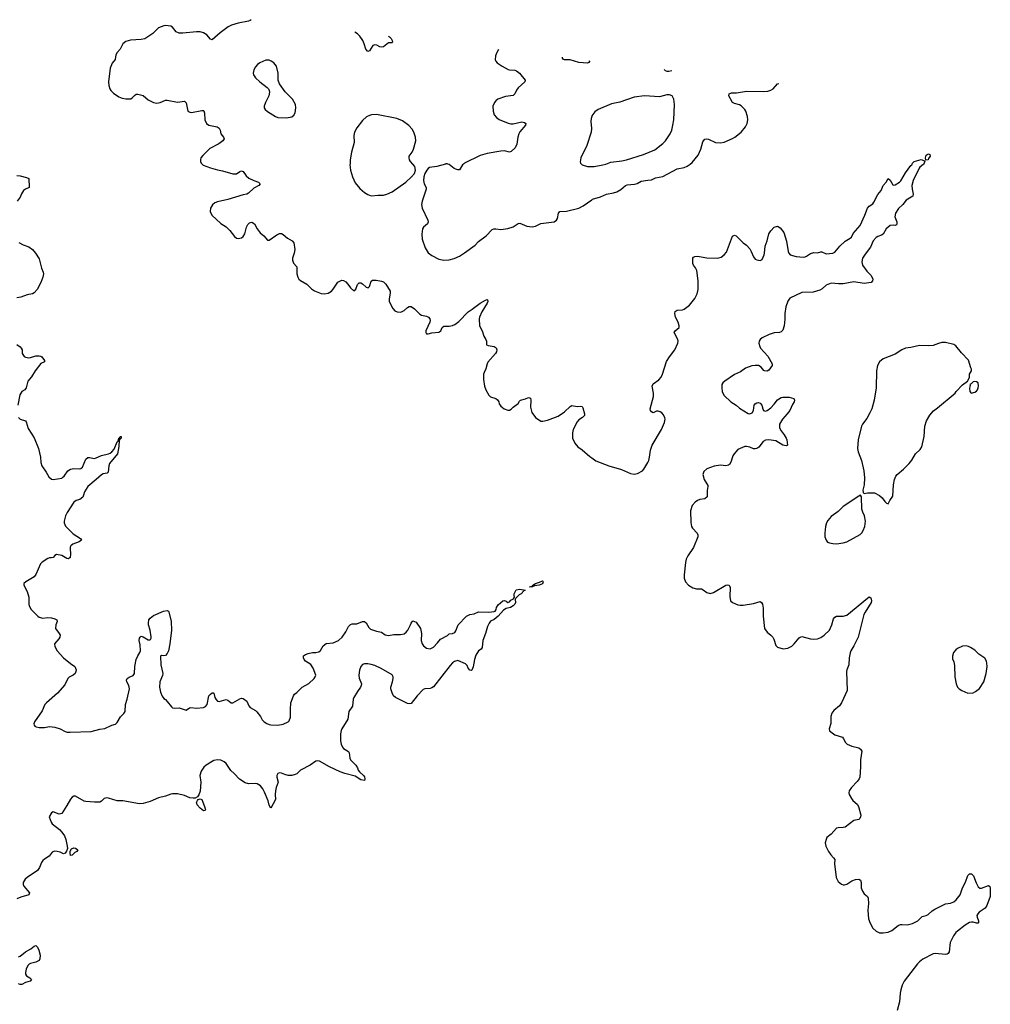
# Model space of a CAD drawing. Header units: inches. Extents: x 1835039 to 2027607, y 642849 to 774141.
# Tile 90 of 113: x 1943384 to 1954610, y 760283 to 771669. Entities that reach past the tile are written whole.
import ezdxf

# ---------------------------------------------------------------- set-up
doc = ezdxf.new("R2010")
doc.units = ezdxf.units.IN
doc.header["$MEASUREMENT"] = 0
for name, color, linetype in [('B9746', 7, 'Continuous'), ('B9747', 7, 'Continuous'), ('B9756', 7, 'Continuous'), ('B9757', 7, 'Continuous')]:
    doc.layers.add(name, color=color, linetype=linetype)

msp = doc.modelspace()

# ---------------------------------------------------------------- linework, layer by layer
at = {"layer": 'B9746', "color": 6}
for points, elevation in [([(1945493, 770000), (1945507, 769987), (1945590, 769957), (1945670, 769934), (1945730, 769923), (1945850, 769885), (1945890, 769886), (1945930, 769912), (1945950, 769920), (1945958, 769918), (1945970, 769913), (1946005, 769865), (1946035, 769835), (1946090, 769808), (1946146, 769790), (1946166, 769770), (1946150, 769750), (1946090, 769721), (1946030, 769663), (1946010, 769653), (1945970, 769645), (1945790, 769588), (1945670, 769563), (1945639, 769550), (1945612, 769528), (1945590, 769490), (1945588, 769450), (1945607, 769410), (1945710, 769314), (1945770, 769272), (1945813, 769233), (1945870, 769162), (1945890, 769144), (1945910, 769139), (1945930, 769141), (1945950, 769147), (1945970, 769162), (1945988, 769192), (1946008, 769270), (1946021, 769299), (1946040, 769320), (1946070, 769328), (1946099, 769310), (1946132, 769252), (1946166, 769206), (1946206, 769170), (1946250, 769119), (1946270, 769119), (1946357, 769183), (1946390, 769198), (1946410, 769197), (1946430, 769185), (1946481, 769141), (1946536, 769110), (1946555, 769090), (1946565, 769010), (1946559, 768970), (1946539, 768910), (1946538, 768890), (1946550, 768855), (1946589, 768810), (1946590, 768730), (1946602, 768690), (1946613, 768670), (1946632, 768652), (1946703, 768610), (1946757, 768557), (1946792, 768532), (1946870, 768503), (1946910, 768500), (1946950, 768506), (1946989, 768531), (1947010, 768552), (1947065, 768635), (1947110, 768656), (1947130, 768652), (1947156, 768636), (1947180, 768610), (1947210, 768568), (1947250, 768534), (1947270, 768551), (1947292, 768608), (1947310, 768626), (1947330, 768626), (1947350, 768614), (1947390, 768576), (1947413, 768567), (1947430, 768582), (1947450, 768646), (1947464, 768656), (1947505, 768655), (1947570, 768645), (1947590, 768637), (1947620, 768610), (1947667, 768530), (1947670, 768510), (1947656, 768436), (1947658, 768410), (1947700, 768330), (1947723, 768303), (1947750, 768289), (1947792, 768288), (1947830, 768305), (1947870, 768340), (1947890, 768352), (1947910, 768352), (1947950, 768326), (1948010, 768262), (1948030, 768251), (1948090, 768241), (1948111, 768230), (1948127, 768210), (1948131, 768190), (1948127, 768170), (1948082, 768070), (1948082, 768050), (1948090, 768037), (1948096, 768036), (1948110, 768036), (1948151, 768049), (1948230, 768057), (1948254, 768070), (1948271, 768109), (1948290, 768124), (1948350, 768124), (1948390, 768133), (1948415, 768145), (1948462, 768178), (1948570, 768290), (1948618, 768322), (1948710, 768392), (1948770, 768426), (1948790, 768432), (1948795, 768430), (1948799, 768410), (1948792, 768390), (1948729, 768291), (1948701, 768230), (1948698, 768210), (1948702, 768130), (1948733, 768070), (1948753, 768010), (1948776, 767970), (1948783, 767950), (1948781, 767910), (1948802, 767902), (1948871, 767890), (1948894, 767874), (1948904, 767850), (1948899, 767830), (1948886, 767810), (1948800, 767710), (1948790, 767690), (1948775, 767630), (1948755, 767590), (1948750, 767570), (1948750, 767510), (1948761, 767430), (1948775, 767390), (1948810, 767327), (1948829, 767309), (1948890, 767287), (1948910, 767274), (1948925, 767250), (1948930, 767228), (1948950, 767198), (1948988, 767168), (1949030, 767152), (1949050, 767153), (1949070, 767166), (1949091, 767190), (1949149, 767230), (1949164, 767256), (1949177, 767270), (1949235, 767285), (1949270, 767299), (1949290, 767291), (1949297, 767270), (1949291, 767190), (1949307, 767127), (1949348, 767068), (1949410, 767028), (1949434, 767026), (1949490, 767036), (1949610, 767083), (1949686, 767134), (1949750, 767196), (1949770, 767206), (1949830, 767196), (1949870, 767201), (1949890, 767197), (1949899, 767179), (1949916, 767110), (1949915, 767090), (1949894, 767070), (1949850, 767042), (1949830, 767020), (1949787, 766930), (1949776, 766890), (1949778, 766830), (1949806, 766770), (1949840, 766730), (1949890, 766696), (1949978, 766618), (1950000, 766602)], 500), ([(1947205, 770000), (1947204, 769990), (1947211, 769930), (1947233, 769850), (1947263, 769783), (1947316, 769716), (1947370, 769670), (1947410, 769648), (1947450, 769634), (1947530, 769641), (1947590, 769640), (1947630, 769650), (1947690, 769678), (1947851, 769790), (1947916, 769850), (1947949, 769891), (1947962, 769930), (1947955, 769970), (1947930, 770000)], 600), ([(1948307, 770000), (1948210, 769971), (1948122, 769958), (1948107, 769950), (1948092, 769930), (1948071, 769889), (1948058, 769850), (1948054, 769810), (1948062, 769770), (1948084, 769730), (1948086, 769710), (1948037, 769570), (1948032, 769530), (1948040, 769490), (1948105, 769350), (1948108, 769330), (1948099, 769310), (1948054, 769270), (1948044, 769250), (1948035, 769190), (1948040, 769130), (1948075, 769030), (1948110, 768974), (1948150, 768941), (1948230, 768898), (1948288, 768888), (1948350, 768892), (1948410, 768907), (1948470, 768935), (1948530, 768972), (1948650, 769063), (1948690, 769104), (1948780, 769170), (1948850, 769243), (1948869, 769251), (1948890, 769252), (1948950, 769242), (1949030, 769255), (1949090, 769272), (1949150, 769313), (1949170, 769317), (1949250, 769281), (1949310, 769273), (1949350, 769280), (1949410, 769314), (1949567, 769333), (1949591, 769349), (1949605, 769370), (1949616, 769430), (1949630, 769452), (1949710, 769454), (1949850, 769491), (1949902, 769518), (1950000, 769586)], 600), ([(1948517, 770000), (1948505, 769990), (1948470, 769933), (1948450, 769933), (1948430, 769940), (1948407, 769950), (1948350, 769994), (1948332, 770000)], 600), ([(1949880, 770000), (1949890, 769990), (1949952, 769972), (1950000, 769972)], 700), ([(1943350, 769866), (1943390, 769865), (1943464, 769844), (1943491, 769831), (1943493, 769730), (1943450, 769710), (1943427, 769693), (1943404, 769656), (1943390, 769616), (1943355, 769570)], 400), ([(1943372, 769092), (1943425, 769065), (1943490, 769042), (1943530, 769011), (1943565, 768970), (1943610, 768903), (1943636, 768796), (1943657, 768750), (1943660, 768730), (1943653, 768690), (1943630, 768630), (1943585, 768550), (1943550, 768511), (1943530, 768500), (1943470, 768488), (1943398, 768462), (1943349, 768451)], 400), ([(1943352, 767912), (1943390, 767885), (1943402, 767870), (1943412, 767850), (1943412, 767810), (1943436, 767776), (1943450, 767765), (1943490, 767759), (1943510, 767761), (1943570, 767782), (1943610, 767782), (1943630, 767778), (1943640, 767770), (1943671, 767729), (1943669, 767711), (1943630, 767692), (1943563, 767610), (1943522, 767538), (1943478, 767490), (1943460, 767410), (1943443, 767390), (1943410, 767369), (1943395, 767350), (1943387, 767330), (1943362, 767210)], 400), ([(1943370, 767070), (1943390, 767050), (1943450, 767030), (1943458, 767018), (1943482, 766942), (1943550, 766833), (1943603, 766710), (1943624, 766610), (1943627, 766550), (1943641, 766510), (1943690, 766438), (1943721, 766381), (1943750, 766356), (1943770, 766352), (1943870, 766369), (1943883, 766377), (1943899, 766390), (1943941, 766450), (1943970, 766471), (1944010, 766479), (1944070, 766474), (1944090, 766478), (1944110, 766495), (1944150, 766585), (1944170, 766606), (1944190, 766608), (1944230, 766597), (1944250, 766596), (1944270, 766601), (1944330, 766629), (1944410, 766647), (1944430, 766656), (1944450, 766673), (1944476, 766704), (1944510, 766787), (1944524, 766796), (1944530, 766830), (1944542, 766838), (1944547, 766850), (1944558, 766850), (1944556, 766830), (1944550, 766821), (1944541, 766819), (1944535, 766805), (1944532, 766732), (1944516, 766650), (1944422, 766538), (1944414, 766510), (1944405, 766435), (1944394, 766426), (1944350, 766418), (1944330, 766407), (1944269, 766350), (1944171, 766270), (1944133, 766210), (1944123, 766170), (1944112, 766148), (1944078, 766122), (1944038, 766110), (1944009, 766091), (1943933, 765970), (1943914, 765930), (1943898, 765870), (1943898, 765850), (1943913, 765813), (1944004, 765724), (1944087, 765670), (1944098, 765650), (1944072, 765630), (1943998, 765602), (1943976, 765584), (1943968, 765570), (1943967, 765553), (1943973, 765490), (1943967, 765450), (1943950, 765435), (1943930, 765440), (1943870, 765473), (1943810, 765485), (1943790, 765474), (1943769, 765451), (1943750, 765444), (1943730, 765446), (1943710, 765440), (1943643, 765397), (1943623, 765377), (1943570, 765252), (1943552, 765228), (1943454, 765170), (1943433, 765150), (1943430, 765130), (1943470, 765057), (1943491, 764990), (1943488, 764910), (1943492, 764890), (1943516, 764850), (1943593, 764770), (1943610, 764759), (1943650, 764749), (1943710, 764754), (1943750, 764751), (1943790, 764742), (1943812, 764730), (1943816, 764710), (1943802, 764670), (1943797, 764630), (1943841, 764570), (1943850, 764550), (1943847, 764530), (1943835, 764510), (1943786, 764450), (1943790, 764419), (1943818, 764370), (1943890, 764290), (1943970, 764224), (1944020, 764190), (1944031, 764171), (1944036, 764150), (1944034, 764130), (1944026, 764110), (1944004, 764090), (1943956, 764064), (1943939, 764050), (1943904, 763976), (1943821, 763879), (1943692, 763770), (1943675, 763750), (1943644, 763676), (1943554, 763550), (1943547, 763527), (1943550, 763510), (1943560, 763500), (1943575, 763490), (1943610, 763482), (1943670, 763485), (1943730, 763494), (1943790, 763488), (1943850, 763470), (1943910, 763437), (1943931, 763431), (1943969, 763429), (1944210, 763439), (1944310, 763463), (1944370, 763471), (1944450, 763511), (1944490, 763521), (1944510, 763541), (1944550, 763607), (1944590, 763647), (1944605, 763670), (1944606, 763750), (1944627, 763810), (1944652, 763930), (1944647, 763970), (1944624, 764010), (1944620, 764030), (1944628, 764052), (1944650, 764067), (1944695, 764085), (1944712, 764108), (1944715, 764190), (1944732, 764270), (1944749, 764311), (1944774, 764350), (1944779, 764370), (1944778, 764438), (1944765, 764490), (1944770, 764516), (1944778, 764530), (1944790, 764538), (1944810, 764534), (1944870, 764496), (1944890, 764496), (1944898, 764502), (1944905, 764515), (1944906, 764534), (1944894, 764610), (1944874, 764670), (1944872, 764692), (1944879, 764730), (1944894, 764750), (1944930, 764777), (1945045, 764830), (1945090, 764837), (1945104, 764830), (1945110, 764821), (1945136, 764710), (1945140, 764610), (1945121, 764450), (1945104, 764370), (1945090, 764341), (1945070, 764317), (1945050, 764312), (1945025, 764315), (1945013, 764307), (1945018, 764210), (1945038, 764110), (1945034, 764086), (1945006, 764010), (1945002, 763950), (1945013, 763893), (1945030, 763845), (1945050, 763818), (1945070, 763806), (1945090, 763786), (1945141, 763721), (1945152, 763712), (1945170, 763706), (1945230, 763712), (1945274, 763694), (1945310, 763686), (1945348, 763712), (1945365, 763715), (1945430, 763708), (1945510, 763715), (1945534, 763726), (1945553, 763750), (1945573, 763850), (1945590, 763870), (1945610, 763885), (1945623, 763883), (1945630, 763881), (1945641, 763830), (1945652, 763810), (1945670, 763790), (1945690, 763785), (1945770, 763806), (1945790, 763800), (1945830, 763770), (1945850, 763770), (1945930, 763817), (1945950, 763824), (1945970, 763820), (1946010, 763790), (1946034, 763734), (1946050, 763715), (1946110, 763680), (1946126, 763666), (1946168, 763610), (1946190, 763571), (1946210, 763551), (1946241, 763530), (1946270, 763518), (1946290, 763513), (1946370, 763510), (1946430, 763521), (1946490, 763551), (1946500, 763560), (1946516, 763604), (1946514, 763690), (1946521, 763770), (1946550, 763851), (1946564, 763870), (1946590, 763890), (1946650, 763950), (1946727, 763993), (1946789, 764050), (1946801, 764070), (1946807, 764090), (1946778, 764170), (1946750, 764213), (1946690, 764250), (1946674, 764270), (1946666, 764290), (1946667, 764313), (1946691, 764329), (1946721, 764339), (1946770, 764350), (1946810, 764351), (1946842, 764358), (1946864, 764376), (1946893, 764427), (1946930, 764455), (1947010, 764464), (1947072, 764490), (1947114, 764530), (1947156, 764590), (1947187, 764653), (1947210, 764674), (1947230, 764683), (1947283, 764683), (1947350, 764711), (1947370, 764710), (1947390, 764696), (1947422, 764642), (1947442, 764622), (1947510, 764596), (1947570, 764586), (1947610, 764555), (1947650, 764548), (1947710, 764561), (1947790, 764559), (1947832, 764568), (1947855, 764585), (1947872, 764608), (1947905, 764670), (1947910, 764691), (1947930, 764716), (1947970, 764701), (1948019, 764630), (1948031, 764571), (1948026, 764490), (1948037, 764450), (1948053, 764430), (1948090, 764403), (1948130, 764394), (1948170, 764412), (1948218, 764462), (1948250, 764505), (1948330, 764546), (1948352, 764568), (1948390, 764572), (1948416, 764584), (1948430, 764603), (1948455, 764670), (1948550, 764772), (1948589, 764790), (1948640, 764800), (1948690, 764820), (1948810, 764819), (1948870, 764825), (1948882, 764830), (1948896, 764850), (1948899, 764870), (1948917, 764903), (1948970, 764947), (1948990, 764952), (1949010, 764945), (1949030, 764929), (1949050, 764936), (1949065, 764955), (1949095, 764970), (1949107, 764990), (1949102, 765010), (1949104, 765030), (1949126, 765074), (1949170, 765084), (1949231, 765071), (1949216, 765064), (1949182, 765030), (1949161, 765019), (1949121, 764979), (1949116, 764964), (1949117, 764930), (1949109, 764910), (1949093, 764890), (1949062, 764870), (1949010, 764858), (1948981, 764839), (1948917, 764770), (1948870, 764733), (1948830, 764712), (1948815, 764690), (1948796, 764650), (1948772, 764570), (1948739, 764490), (1948733, 764407), (1948720, 764390), (1948690, 764370), (1948659, 764321), (1948644, 764270), (1948630, 764185), (1948615, 764145), (1948610, 764141), (1948590, 764145), (1948570, 764170), (1948559, 764199), (1948539, 764219), (1948450, 764259), (1948413, 764247), (1948390, 764230), (1948361, 764199), (1948170, 763954), (1948150, 763942), (1948130, 763936), (1948070, 763932), (1948050, 763922), (1947980, 763850), (1947910, 763760), (1947890, 763756), (1947870, 763761), (1947730, 763830), (1947708, 763850), (1947690, 763886), (1947677, 763930), (1947676, 763950), (1947697, 764010), (1947705, 764050), (1947705, 764070), (1947690, 764093), (1947565, 764165), (1947490, 764200), (1947450, 764212), (1947410, 764221), (1947370, 764220), (1947350, 764211), (1947330, 764190), (1947315, 764145), (1947305, 764090), (1947310, 764055), (1947337, 763990), (1947335, 763970), (1947327, 763950), (1947290, 763900), (1947248, 763830), (1947241, 763810), (1947232, 763730), (1947190, 763669), (1947180, 763580), (1947110, 763470), (1947102, 763450), (1947095, 763410), (1947095, 763330), (1947100, 763290), (1947116, 763256), (1947130, 763242), (1947186, 763206), (1947194, 763190), (1947201, 763130), (1947211, 763111), (1947270, 763050), (1947290, 763016), (1947299, 762990), (1947314, 762970), (1947359, 762930), (1947370, 762913), (1947377, 762890), (1947370, 762870), (1947330, 762879), (1947262, 762922), (1947145, 762950), (1947091, 762970), (1946968, 763028), (1946850, 763096), (1946830, 763099), (1946810, 763095), (1946745, 763050), (1946630, 762990), (1946591, 762949), (1946570, 762940), (1946530, 762930), (1946490, 762930), (1946450, 762939), (1946410, 762956), (1946390, 762958), (1946369, 762950), (1946358, 762930), (1946356, 762910), (1946375, 762850), (1946352, 762790), (1946343, 762750), (1946339, 762710), (1946344, 762650), (1946290, 762550), (1946270, 762584), (1946256, 762636), (1946214, 762734), (1946195, 762775), (1946167, 762810), (1946130, 762833), (1946110, 762836), (1946030, 762831), (1945990, 762843), (1945927, 762887), (1945866, 762950), (1945825, 762985), (1945770, 763068), (1945750, 763088), (1945710, 763107), (1945670, 763111), (1945630, 763104), (1945542, 763050), (1945514, 763026), (1945481, 762979), (1945466, 762930), (1945478, 762850), (1945472, 762748), (1945455, 762705), (1945439, 762681), (1945412, 762668), (1945390, 762665), (1945350, 762670), (1945290, 762699), (1945210, 762715), (1945150, 762717), (1945130, 762714), (1945070, 762691), (1944990, 762671), (1944891, 762629), (1944810, 762606), (1944770, 762600), (1944577, 762637), (1944510, 762636), (1944410, 762668), (1944390, 762671), (1944359, 762661), (1944329, 762631), (1944310, 762622), (1944250, 762621), (1944147, 762627), (1944130, 762631), (1944030, 762688), (1944010, 762690), (1943990, 762678), (1943970, 762654), (1943930, 762581), (1943870, 762488), (1943842, 762482), (1943770, 762509), (1943750, 762495), (1943725, 762450), (1943746, 762390), (1943760, 762370), (1943844, 762304), (1943872, 762272), (1943901, 762230), (1943917, 762190), (1943934, 762110), (1943935, 762085), (1943925, 762055), (1943910, 762032), (1943890, 762024), (1943850, 762042), (1943817, 762050), (1943788, 762052), (1943759, 762041), (1943725, 761995), (1943670, 761962), (1943650, 761945), (1943636, 761924), (1943614, 761866), (1943588, 761830), (1943469, 761750), (1943447, 761730), (1943424, 761690), (1943424, 761670), (1943433, 761650), (1943497, 761570), (1943490, 761550), (1943397, 761523), (1943350, 761502)], 400), ([(1943370, 760833), (1943390, 760839), (1943450, 760889), (1943514, 760926), (1943550, 760955), (1943570, 760963), (1943590, 760942), (1943606, 760910), (1943622, 760850), (1943617, 760810), (1943608, 760790), (1943570, 760770), (1943510, 760756), (1943493, 760747), (1943479, 760730), (1943460, 760690), (1943450, 760650), (1943452, 760630), (1943464, 760610), (1943499, 760590), (1943522, 760570), (1943503, 760550), (1943450, 760533), (1943410, 760512), (1943390, 760510), (1943370, 760520)], 400)]:
    msp.add_lwpolyline(points, dxfattribs=dict(at, elevation=elevation))
at = {"layer": 'B9746', "color": 6, "elevation": 400}
for points in [[(1949330, 765117), (1949321, 765119), (1949318, 765110), (1949310, 765109), (1949285, 765105), (1949284, 765110), (1949319, 765121), (1949317, 765130), (1949349, 765150), (1949397, 765163), (1949430, 765179), (1949436, 765176), (1949439, 765170), (1949430, 765146), (1949391, 765130), (1949338, 765122)], [(1945510, 762521), (1945470, 762549), (1945435, 762590), (1945430, 762615), (1945439, 762641), (1945448, 762652), (1945470, 762659), (1945490, 762650), (1945521, 762570), (1945532, 762530), (1945530, 762522)], [(1943970, 762005), (1943966, 762030), (1943968, 762052), (1943981, 762079), (1944010, 762094), (1944030, 762089), (1944057, 762070), (1944044, 762050), (1944022, 762038), (1943990, 762008)]]:
    msp.add_lwpolyline(points, close=True, dxfattribs=at)
at = {"layer": 'B9747', "color": 6}
for points, elevation in [([(1946061, 771669), (1946050, 771660), (1946030, 771652), (1945910, 771628), (1945835, 771605), (1945793, 771587), (1945701, 771519), (1945610, 771437), (1945590, 771444), (1945550, 771494), (1945510, 771518), (1945470, 771528), (1945430, 771530), (1945270, 771513), (1945230, 771514), (1945192, 771530), (1945150, 771584), (1945133, 771593), (1945070, 771603), (1945050, 771600), (1944990, 771575), (1944923, 771510), (1944830, 771447), (1944790, 771440), (1944667, 771433), (1944610, 771415), (1944576, 771390), (1944545, 771330), (1944510, 771290), (1944497, 771263), (1944487, 771210), (1944455, 771165), (1944430, 771110), (1944411, 770950), (1944414, 770910), (1944425, 770870), (1944436, 770850), (1944470, 770819), (1944530, 770777), (1944570, 770761), (1944610, 770754), (1944670, 770755), (1944690, 770769), (1944710, 770794), (1944730, 770806), (1944750, 770807), (1944810, 770791), (1944870, 770743), (1944930, 770712), (1944950, 770707), (1944970, 770705), (1945010, 770712), (1945070, 770738), (1945090, 770740), (1945210, 770715), (1945290, 770726), (1945308, 770708), (1945330, 770611), (1945350, 770598), (1945370, 770597), (1945490, 770619), (1945510, 770619), (1945515, 770615), (1945522, 770590), (1945526, 770510), (1945545, 770470), (1945570, 770450), (1945666, 770430), (1945690, 770415), (1945702, 770390), (1945709, 770349), (1945741, 770310), (1945748, 770290), (1945733, 770270), (1945686, 770234), (1945581, 770179), (1945500, 770100), (1945479, 770070), (1945474, 770050), (1945474, 770030), (1945482, 770010), (1945493, 770000)], 500), ([(1947651, 771477), (1947662, 771470), (1947681, 771450), (1947692, 771430), (1947694, 771410), (1947690, 771403), (1947650, 771402), (1947590, 771354), (1947570, 771351), (1947550, 771356), (1947513, 771373), (1947490, 771379), (1947470, 771370), (1947430, 771310), (1947410, 771301), (1947387, 771327), (1947369, 771390), (1947351, 771430), (1947317, 771477), (1947290, 771504), (1947260, 771525)], 500), ([(1948923, 771324), (1948903, 771290), (1948886, 771250), (1948885, 771205), (1948890, 771190), (1948905, 771170), (1948966, 771130), (1949035, 771095), (1949050, 771090), (1949110, 771087), (1949130, 771079), (1949163, 771050), (1949230, 770970), (1949226, 770950), (1949150, 770880), (1949130, 770853), (1949110, 770810), (1949090, 770791), (1949001, 770779), (1948915, 770750), (1948890, 770730), (1948875, 770710), (1948858, 770670), (1948861, 770610), (1948873, 770570), (1948897, 770537), (1948930, 770515), (1949033, 770473), (1949065, 770465), (1949090, 770465), (1949190, 770486), (1949221, 770481), (1949238, 770470), (1949234, 770450), (1949170, 770373), (1949157, 770350), (1949146, 770310), (1949134, 770230), (1949113, 770187), (1949070, 770144), (1949050, 770139), (1948990, 770152), (1948950, 770150), (1948790, 770122), (1948710, 770098), (1948529, 770011), (1948517, 770000)], 600), ([(1949971, 771197), (1949975, 771185), (1949967, 771173), (1949953, 771167), (1949850, 771173), (1949750, 771203), (1949686, 771206), (1949671, 771211), (1949663, 771223), (1949662, 771235)], 600), ([(1947930, 770000), (1947904, 770030), (1947892, 770050), (1947887, 770070), (1947890, 770090), (1947923, 770137), (1947937, 770170), (1947965, 770270), (1947962, 770310), (1947943, 770370), (1947923, 770403), (1947884, 770444), (1947810, 770499), (1947745, 770525), (1947510, 770571), (1947452, 770568), (1947430, 770562), (1947396, 770544), (1947350, 770505), (1947283, 770417), (1947257, 770370), (1947249, 770330), (1947253, 770250), (1947221, 770139), (1947207, 770050), (1947205, 770000)], 600), ([(1950000, 770551), (1949992, 770528), (1949990, 770490), (1949999, 770410), (1949993, 770370), (1949944, 770216), (1949874, 770070), (1949867, 770027), (1949870, 770010), (1949880, 770000)], 700), ([(1948332, 770000), (1948330, 770001), (1948310, 770001), (1948307, 770000)], 600)]:
    msp.add_lwpolyline(points, dxfattribs=dict(at, elevation=elevation))
at = {"layer": 'B9747', "color": 6, "elevation": 600}
msp.add_lwpolyline([(1946230, 771200), (1946161, 771170), (1946134, 771150), (1946110, 771123), (1946091, 771090), (1946085, 771050), (1946089, 771030), (1946110, 770998), (1946162, 770950), (1946246, 770886), (1946261, 770870), (1946270, 770850), (1946273, 770830), (1946266, 770790), (1946225, 770710), (1946213, 770670), (1946213, 770650), (1946223, 770630), (1946248, 770608), (1946341, 770550), (1946370, 770538), (1946470, 770533), (1946530, 770545), (1946554, 770566), (1946568, 770592), (1946577, 770650), (1946572, 770690), (1946539, 770750), (1946454, 770834), (1946388, 770928), (1946375, 770970), (1946372, 771052), (1946353, 771130), (1946323, 771170), (1946294, 771190), (1946270, 771200)], close=True, dxfattribs=at)
at = {"layer": 'B9756', "color": 6}
for points, elevation in [([(1950000, 769972), (1950030, 769972), (1950130, 769989), (1950162, 770000)], 700), ([(1950000, 769586), (1950008, 769592), (1950101, 769619), (1950172, 769650), (1950250, 769666), (1950290, 769680), (1950335, 769705), (1950390, 769752), (1950410, 769759), (1950493, 769767), (1950524, 769776), (1950570, 769800), (1950650, 769815), (1950690, 769818), (1950739, 769841), (1950823, 769857), (1950990, 769945), (1951070, 769961), (1951104, 769976), (1951137, 770000)], 600), ([(1950000, 766602), (1950049, 766569), (1950198, 766510), (1950346, 766466), (1950450, 766422), (1950490, 766414), (1950530, 766421), (1950588, 766450), (1950603, 766470), (1950650, 766548), (1950659, 766570), (1950670, 766610), (1950681, 766690), (1950700, 766750), (1950806, 766930), (1950842, 767010), (1950849, 767049), (1950845, 767065), (1950830, 767098), (1950810, 767123), (1950790, 767136), (1950770, 767142), (1950750, 767140), (1950710, 767124), (1950690, 767135), (1950679, 767150), (1950676, 767170), (1950715, 767310), (1950715, 767350), (1950698, 767430), (1950710, 767457), (1950776, 767504), (1950803, 767537), (1950818, 767570), (1950865, 767715), (1950899, 767770), (1950962, 767850), (1950997, 767930), (1951000, 767950), (1950996, 767970), (1950955, 768050), (1950966, 768070), (1951010, 768110), (1951013, 768130), (1951001, 768170), (1950969, 768230), (1950963, 768270), (1950967, 768293), (1950990, 768309), (1951050, 768312), (1951070, 768321), (1951130, 768366), (1951194, 768446), (1951220, 768500), (1951233, 768550), (1951231, 768650), (1951215, 768770), (1951200, 768800), (1951176, 768830), (1951169, 768850), (1951169, 768910), (1951178, 768922), (1951194, 768930), (1951224, 768936), (1951330, 768916), (1951450, 768913), (1951496, 768924), (1951531, 768949), (1951559, 768981), (1951630, 769167), (1951650, 769177), (1951670, 769168), (1951690, 769150), (1951750, 769090), (1951790, 769062), (1951830, 769019), (1951846, 768990), (1951870, 768927), (1951890, 768901), (1951910, 768891), (1951950, 768883), (1951970, 768896), (1951995, 768950), (1952000, 768970), (1952006, 769050), (1952030, 769110), (1952050, 769192), (1952070, 769227), (1952110, 769270), (1952150, 769281), (1952181, 769261), (1952223, 769210), (1952252, 769108), (1952272, 768990), (1952279, 768970), (1952295, 768950), (1952366, 768930), (1952450, 768923), (1952470, 768926), (1952486, 768934), (1952530, 768966), (1952570, 768977), (1952610, 768973), (1952650, 768984), (1952663, 768983), (1952710, 768960), (1952790, 768968), (1952810, 768982), (1952870, 769050), (1952930, 769107), (1952990, 769142), (1953004, 769156), (1953025, 769195), (1953103, 769290), (1953160, 769410), (1953190, 769490), (1953208, 769512), (1953250, 769541), (1953263, 769557), (1953310, 769646), (1953348, 769692), (1953370, 769753), (1953405, 769790), (1953430, 769832), (1953450, 769814), (1953481, 769761), (1953490, 769754), (1953510, 769758), (1953561, 769790), (1953576, 769804), (1953630, 769898), (1953690, 769982), (1953701, 769990), (1953705, 770000)], 500), ([(1953838, 770000), (1953831, 769990), (1953795, 769965), (1953787, 769953), (1953718, 769810), (1953703, 769750), (1953706, 769710), (1953718, 769650), (1953714, 769630), (1953638, 769582), (1953599, 769530), (1953550, 769487), (1953515, 769430), (1953507, 769390), (1953530, 769330), (1953530, 769310), (1953524, 769296), (1953512, 769288), (1953490, 769294), (1953450, 769288), (1953405, 769250), (1953369, 769190), (1953350, 769176), (1953310, 769163), (1953290, 769150), (1953257, 769110), (1953223, 769037), (1953162, 768958), (1953133, 768910), (1953123, 768870), (1953130, 768830), (1953181, 768761), (1953232, 768710), (1953253, 768670), (1953247, 768650), (1953234, 768630), (1953150, 768620), (1953030, 768639), (1952910, 768616), (1952855, 768615), (1952770, 768622), (1952710, 768599), (1952665, 768555), (1952639, 768541), (1952562, 768518), (1952430, 768514), (1952290, 768450), (1952267, 768413), (1952245, 768350), (1952232, 768270), (1952233, 768207), (1952227, 768130), (1952210, 768077), (1952190, 768058), (1952170, 768051), (1952110, 768046), (1952054, 768030), (1951970, 767990), (1951949, 767971), (1951938, 767950), (1951934, 767930), (1951944, 767890), (1951954, 767870), (1952038, 767778), (1952087, 767690), (1952088, 767670), (1952050, 767615), (1952030, 767604), (1951998, 767610), (1951990, 767614), (1951961, 767650), (1951930, 767670), (1951891, 767671), (1951850, 767665), (1951780, 767640), (1951722, 767598), (1951650, 767567), (1951538, 767490), (1951517, 767470), (1951506, 767450), (1951503, 767410), (1951510, 767367), (1951530, 767325), (1951610, 767251), (1951672, 767212), (1951710, 767176), (1951810, 767115), (1951830, 767111), (1951857, 767123), (1951870, 767150), (1951880, 767210), (1951890, 767228), (1951910, 767240), (1951930, 767244), (1951950, 767235), (1951966, 767210), (1951978, 767170), (1951988, 767150), (1952010, 767142), (1952030, 767149), (1952070, 767180), (1952110, 767221), (1952150, 767272), (1952190, 767300), (1952210, 767304), (1952283, 767303), (1952338, 767290), (1952347, 767270), (1952340, 767250), (1952321, 767219), (1952292, 767150), (1952262, 767110), (1952207, 767050), (1952172, 766990), (1952173, 766950), (1952190, 766916), (1952225, 766870), (1952249, 766829), (1952256, 766810), (1952266, 766750), (1952250, 766741), (1952210, 766750), (1952130, 766798), (1952050, 766810), (1952010, 766807), (1951983, 766790), (1951933, 766727), (1951910, 766711), (1951890, 766707), (1951870, 766708), (1951827, 766727), (1951790, 766734), (1951770, 766732), (1951690, 766700), (1951647, 766650), (1951634, 766626), (1951609, 766551), (1951594, 766526), (1951582, 766518), (1951550, 766511), (1951490, 766518), (1951415, 766505), (1951330, 766475), (1951296, 766444), (1951285, 766410), (1951300, 766350), (1951342, 766282), (1951344, 766270), (1951334, 766226), (1951334, 766150), (1951310, 766130), (1951250, 766122), (1951224, 766110), (1951196, 766090), (1951163, 766050), (1951143, 765990), (1951146, 765854), (1951154, 765810), (1951164, 765790), (1951219, 765730), (1951227, 765710), (1951228, 765690), (1951176, 765564), (1951113, 765470), (1951093, 765430), (1951084, 765390), (1951068, 765250), (1951070, 765210), (1951084, 765170), (1951121, 765130), (1951170, 765099), (1951210, 765089), (1951270, 765086), (1951290, 765076), (1951330, 765043), (1951370, 765033), (1951410, 765043), (1951550, 765128), (1951570, 765133), (1951590, 765130), (1951603, 765103), (1951599, 764999), (1951606, 764950), (1951628, 764928), (1951690, 764903), (1951717, 764897), (1951750, 764899), (1951870, 764919), (1951950, 764939), (1951965, 764930), (1951975, 764910), (1951984, 764864), (1951982, 764770), (1951998, 764630), (1952028, 764588), (1952072, 764552), (1952093, 764530), (1952107, 764507), (1952130, 764431), (1952150, 764411), (1952215, 764395), (1952270, 764402), (1952315, 764425), (1952342, 764450), (1952401, 764519), (1952410, 764528), (1952430, 764535), (1952530, 764509), (1952565, 764505), (1952610, 764509), (1952650, 764525), (1952690, 764550), (1952749, 764611), (1952779, 764670), (1952798, 764742), (1952810, 764761), (1952830, 764772), (1952910, 764771), (1952950, 764783), (1953190, 764981), (1953210, 764994), (1953230, 764982), (1953236, 764950), (1953234, 764930), (1953162, 764818), (1953149, 764791), (1953082, 764530), (1953032, 764428), (1952997, 764370), (1952991, 764349), (1952979, 764290), (1952975, 764210), (1952949, 764150), (1952945, 764130), (1952953, 763910), (1952890, 763770), (1952864, 763736), (1952800, 763680), (1952776, 763650), (1952766, 763610), (1952766, 763530), (1952747, 763467), (1952750, 763447), (1952810, 763399), (1952899, 763370), (1952914, 763354), (1952937, 763310), (1952954, 763290), (1953010, 763267), (1953088, 763248), (1953110, 763235), (1953123, 763210), (1953108, 763110), (1953108, 763030), (1953100, 762910), (1953093, 762890), (1953070, 762860), (1953004, 762790), (1952979, 762750), (1952975, 762730), (1952979, 762710), (1953003, 762663), (1953021, 762641), (1953070, 762598), (1953087, 762570), (1953112, 762470), (1953110, 762450), (1953100, 762430), (1953090, 762420), (1953030, 762407), (1952930, 762333), (1952910, 762326), (1952850, 762324), (1952830, 762319), (1952770, 762249), (1952721, 762210), (1952711, 762190), (1952701, 762150), (1952707, 762110), (1952739, 762050), (1952764, 762010), (1952798, 761978), (1952810, 761957), (1952809, 761909), (1952827, 761750), (1952850, 761704), (1952890, 761672), (1952910, 761665), (1952925, 761665), (1952950, 761672), (1953010, 761709), (1953050, 761726), (1953090, 761731), (1953110, 761718), (1953116, 761690), (1953117, 761630), (1953130, 761590), (1953150, 761559), (1953189, 761529), (1953196, 761510), (1953201, 761450), (1953195, 761370), (1953200, 761270), (1953220, 761220), (1953250, 761165), (1953290, 761128), (1953330, 761110), (1953370, 761109), (1953430, 761118), (1953470, 761135), (1953546, 761194), (1953570, 761205), (1953590, 761207), (1953650, 761201), (1953710, 761216), (1953770, 761249), (1953822, 761298), (1953870, 761311), (1953890, 761321), (1953937, 761363), (1953970, 761384), (1954090, 761443), (1954150, 761453), (1954190, 761468), (1954215, 761490), (1954260, 761550), (1954289, 761631), (1954324, 761696), (1954349, 761771), (1954369, 761791), (1954392, 761790), (1954415, 761770), (1954447, 761687), (1954470, 761643), (1954490, 761625), (1954510, 761625), (1954590, 761657), (1954605, 761645), (1954610, 761630), (1954610, 761610), (1954607, 761530), (1954570, 761425), (1954550, 761396), (1954480, 761350), (1954464, 761330), (1954456, 761310), (1954457, 761290), (1954472, 761248), (1954474, 761226), (1954470, 761221), (1954450, 761222), (1954413, 761233), (1954394, 761234), (1954370, 761228), (1954321, 761199), (1954230, 761130), (1954210, 761112), (1954184, 761076), (1954144, 760996), (1954133, 760890), (1954123, 760870), (1954110, 760861), (1954090, 760857), (1953971, 760869), (1953950, 760865), (1953830, 760806), (1953790, 760775), (1953768, 760752), (1953614, 760550), (1953590, 760502), (1953575, 760450), (1953567, 760410), (1953561, 760310), (1953532, 760210)], 500)]:
    msp.add_lwpolyline(points, dxfattribs=dict(at, elevation=elevation))
at = {"layer": 'B9756', "color": 6, "elevation": 600}
for points in [[(1954090, 767936), (1954050, 767936), (1954010, 767925), (1953950, 767901), (1953890, 767898), (1953790, 767901), (1953690, 767878), (1953630, 767871), (1953585, 767850), (1953510, 767800), (1953370, 767748), (1953330, 767711), (1953307, 767670), (1953294, 767610), (1953290, 767410), (1953268, 767270), (1953238, 767170), (1953218, 767122), (1953181, 767059), (1953130, 766990), (1953121, 766970), (1953081, 766810), (1953073, 766710), (1953082, 766670), (1953121, 766570), (1953146, 766450), (1953154, 766370), (1953152, 766290), (1953136, 766230), (1953140, 766200), (1953150, 766191), (1953190, 766199), (1953270, 766196), (1953328, 766168), (1953358, 766138), (1953390, 766096), (1953410, 766078), (1953430, 766072), (1953449, 766110), (1953482, 766158), (1953489, 766289), (1953501, 766350), (1953517, 766390), (1953533, 766410), (1953607, 766470), (1953670, 766535), (1953703, 766577), (1953743, 766650), (1953800, 766700), (1953820, 766730), (1953844, 766850), (1953853, 766970), (1953874, 767030), (1953910, 767096), (1953954, 767146), (1954001, 767179), (1954204, 767350), (1954217, 767370), (1954290, 767446), (1954348, 767490), (1954369, 767530), (1954369, 767570), (1954393, 767607), (1954394, 767626), (1954384, 767644), (1954358, 767730), (1954276, 767816), (1954210, 767899), (1954190, 767913)], [(1954430, 767485), (1954410, 767482), (1954390, 767458), (1954374, 767450), (1954377, 767437), (1954371, 767409), (1954375, 767370), (1954390, 767351), (1954430, 767360), (1954450, 767374), (1954461, 767390), (1954471, 767410), (1954475, 767435), (1954470, 767469), (1954450, 767483)], [(1953110, 766169), (1953090, 766159), (1952910, 766038), (1952850, 765983), (1952770, 765923), (1952730, 765876), (1952715, 765850), (1952705, 765810), (1952696, 765730), (1952698, 765690), (1952710, 765651), (1952728, 765628), (1952750, 765619), (1952790, 765610), (1952830, 765609), (1952910, 765620), (1952950, 765632), (1953103, 765717), (1953124, 765736), (1953140, 765760), (1953158, 765810), (1953166, 765870), (1953154, 765930), (1953134, 765974), (1953125, 766010), (1953119, 766150)], [(1954330, 764427), (1954290, 764423), (1954230, 764396), (1954210, 764381), (1954185, 764350), (1954171, 764310), (1954174, 764274), (1954187, 764247), (1954197, 764197), (1954199, 764070), (1954216, 763990), (1954230, 763950), (1954249, 763929), (1954281, 763910), (1954350, 763879), (1954410, 763886), (1954439, 763901), (1954484, 763936), (1954535, 764010), (1954562, 764110), (1954573, 764190), (1954570, 764228), (1954565, 764250), (1954546, 764286), (1954479, 764330), (1954430, 764377), (1954382, 764410), (1954359, 764419)]]:
    msp.add_lwpolyline(points, close=True, dxfattribs=at)
at = {"layer": 'B9757', "color": 6}
for points, elevation in [([(1950839, 771093), (1950850, 771082), (1950870, 771074), (1950890, 771072), (1950927, 771082)], 700), ([(1951137, 770000), (1951162, 770018), (1951230, 770102), (1951263, 770170), (1951285, 770255), (1951291, 770269), (1951310, 770287), (1951330, 770290), (1951350, 770286), (1951430, 770247), (1951490, 770245), (1951530, 770252), (1951630, 770294), (1951656, 770310), (1951730, 770370), (1951780, 770430), (1951798, 770470), (1951806, 770510), (1951803, 770550), (1951784, 770610), (1951771, 770631), (1951730, 770673), (1951710, 770685), (1951650, 770701), (1951630, 770711), (1951585, 770790), (1951589, 770811), (1951617, 770823), (1951675, 770825), (1951790, 770841), (1951990, 770837), (1952037, 770843), (1952070, 770853), (1952097, 770870), (1952150, 770927), (1952163, 770933)], 600), ([(1950162, 770000), (1950220, 770020), (1950350, 770038), (1950404, 770050), (1950597, 770110), (1950730, 770165), (1950823, 770237), (1950852, 770270), (1950909, 770350), (1950927, 770390), (1950940, 770450), (1950948, 770512), (1950956, 770690), (1950949, 770749), (1950930, 770787), (1950900, 770800), (1950870, 770802), (1950783, 770777), (1950610, 770790), (1950490, 770772), (1950324, 770716), (1950230, 770695), (1950076, 770630), (1950036, 770604), (1950003, 770557), (1950000, 770551)], 700), ([(1953705, 770000), (1953710, 770011), (1953729, 770030), (1953810, 770051), (1953842, 770042), (1953854, 770034), (1953846, 770010), (1953838, 770000)], 500)]:
    msp.add_lwpolyline(points, dxfattribs=dict(at, elevation=elevation))
at = {"layer": 'B9757', "color": 6, "elevation": 500}
msp.add_lwpolyline([(1953866, 770046), (1953862, 770070), (1953870, 770102), (1953878, 770110), (1953896, 770116), (1953910, 770112), (1953913, 770090), (1953895, 770065), (1953890, 770049)], close=True, dxfattribs=at)

doc.saveas('drawing.dxf')
